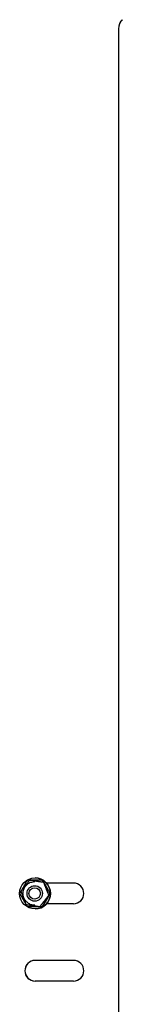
# Model space of a CAD drawing. Extents: x -89225 to 110569, y 13360 to 87647.
# Tile 32 of 256: x 11122 to 11202, y 18364 to 19128. Entities that reach past the tile are written whole.
import ezdxf

# ---------------------------------------------------------------- set-up
doc = ezdxf.new("R2010")
doc.units = 0
doc.layers.add('INSTALLATIE', color=6, linetype='Continuous')

msp = doc.modelspace()

# ---------------------------------------------------------------- linework, layer by layer
at = {"layer": 'INSTALLATIE'}
for p, q in [((11198.59, 19120.99), (11198.59, 15890.61)), ((11198.7, 19120.99), (11198.7, 15890.61)), ((11129.4, 18460.34), (11127.53, 18460.34)), ((11129.54, 18460.35), (11129.41, 18460.35)), ((11139.31, 18460.34), (11129.52, 18460.34)), ((11129.54, 18460.35), (11129.64, 18460.34)), ((11133.37, 18459.32), (11133.39, 18459.32)), ((11133.56, 18462.14), (11133.6, 18462.14)), ((11139.42, 18460.34), (11139.31, 18460.34)), ((11140.38, 18458.71), (11140.26, 18458.71)), ((11140.36, 18458.71), (11140.38, 18458.71)), ((11163.6, 18458.14), (11142.55, 18458.14)), ((11133.35, 18456.14), (11133.34, 18456.14)), ((11133.35, 18444.14), (11133.34, 18444.14)), ((11163.6, 18442.14), (11142.55, 18442.14)), ((11144.38, 18448.49), (11144.25, 18448.49)), ((11127.53, 18439.94), (11137.3, 18439.94)), ((11133.37, 18440.96), (11133.39, 18440.96)), ((11133.56, 18438.14), (11133.6, 18438.14)), ((11137.53, 18439.92), (11137.41, 18439.92)), ((11137.42, 18439.94), (11139.31, 18439.94)), ((11137.55, 18439.94), (11137.53, 18439.92)), ((11139.42, 18439.94), (11139.31, 18439.94)), ((11163.6, 18398.14), (11133.6, 18398.14)), ((11163.6, 18382.14), (11133.6, 18382.14))]:
    msp.add_line(p, q, dxfattribs=at)
for centre, major_axis, start_param, end_param in [((11208.59, 19120.99), (0, -10), 3.926991, 4.712389), ((11208.7, 19120.99), (0, -10), 3.926991, 4.712389), ((11133.6, 18450.14), (0, 12), 3.141593, 6.283185), ((11163.6, 18450.14), (0, 8), 3.141593, 6.283185), ((11133.6, 18390.14), (0, -8), 3.141593, 6.283185), ((11133.71, 18390.14), (0, -8), 3.141593, 6.283185), ((11163.6, 18390.14), (0, 8), 3.141593, 6.283185)]:
    msp.add_ellipse(centre, major_axis=major_axis, ratio=0.999848, start_param=start_param, end_param=end_param, dxfattribs=at)
for centre, major_axis in [((11133.56, 18450.14), (0, -12)), ((11133.34, 18450.14), (0, 6)), ((11133.29, 18450.14), (0.08, -4.44))]:
    msp.add_ellipse(centre, major_axis=major_axis, ratio=0.999848, dxfattribs=at)
for points, knots in [([(11129.41, 18460.35), (11129.13, 18460), (11128.85, 18459.65), (11128.57, 18459.3), (11128.43, 18459.12), (11128.28, 18458.95), (11128.14, 18458.77), (11128, 18458.59), (11127.85, 18458.41), (11127.71, 18458.23), (11127.64, 18458.14), (11127.57, 18458.05), (11127.49, 18457.96), (11127.42, 18457.87), (11127.35, 18457.78), (11127.28, 18457.69), (11127.21, 18457.6), (11127.13, 18457.51), (11127.06, 18457.42), (11126.99, 18457.33), (11126.92, 18457.24), (11126.85, 18457.15), (11126.77, 18457.06), (11126.7, 18456.97), (11126.63, 18456.88), (11126.56, 18456.79), (11126.48, 18456.7), (11126.41, 18456.61), (11126.34, 18456.52), (11126.27, 18456.43), (11126.19, 18456.34), (11126.12, 18456.25), (11126.05, 18456.16), (11125.98, 18456.07), (11125.9, 18455.98), (11125.83, 18455.89), (11125.76, 18455.8), (11125.69, 18455.71), (11125.61, 18455.61), (11125.54, 18455.52), (11125.47, 18455.43), (11125.4, 18455.34), (11125.32, 18455.25), (11125.25, 18455.16), (11125.18, 18455.07), (11125.11, 18454.98), (11125.04, 18454.89), (11124.96, 18454.8), (11124.89, 18454.71), (11124.82, 18454.62), (11124.75, 18454.53), (11124.68, 18454.44), (11124.6, 18454.35), (11124.53, 18454.26), (11124.46, 18454.17), (11124.39, 18454.08), (11124.32, 18453.99), (11124.25, 18453.9), (11124.11, 18453.72), (11123.96, 18453.54), (11123.82, 18453.37), (11123.68, 18453.19), (11123.54, 18453.01), (11123.4, 18452.83), (11123.26, 18452.66), (11123.12, 18452.48), (11122.98, 18452.31), (11122.84, 18452.13), (11122.71, 18451.96), (11122.57, 18451.78)], [0, 0, 0, 0, 1.391837, 1.391837, 1.391837, 2.088409, 2.088409, 2.088409, 2.784711, 2.784711, 2.784711, 3.132658, 3.132658, 3.132658, 3.480442, 3.480442, 3.480442, 3.828057, 3.828057, 3.828057, 4.175518, 4.175518, 4.175518, 4.523115, 4.523115, 4.523115, 4.871054, 4.871054, 4.871054, 5.219291, 5.219291, 5.219291, 5.56777, 5.56777, 5.56777, 5.916431, 5.916431, 5.916431, 6.265202, 6.265202, 6.265202, 6.61401, 6.61401, 6.61401, 6.962774, 6.962774, 6.962774, 7.311413, 7.311413, 7.311413, 7.659841, 7.659841, 7.659841, 8.007974, 8.007974, 8.007974, 8.355725, 8.355725, 8.355725, 9.050657, 9.050657, 9.050657, 9.745973, 9.745973, 9.745973, 10.44171, 10.44171, 10.44171, 11.137702, 11.137702, 11.137702, 11.137702]), ([(11127.53, 18460.34), (11127.41, 18460.13), (11127.29, 18459.92), (11127.17, 18459.71), (11127.05, 18459.5), (11126.92, 18459.29), (11126.8, 18459.08), (11126.68, 18458.87), (11126.56, 18458.66), (11126.43, 18458.45), (11126.31, 18458.24), (11126.19, 18458.03), (11126.07, 18457.82), (11126, 18457.71), (11125.94, 18457.6), (11125.88, 18457.5), (11125.82, 18457.39), (11125.76, 18457.28), (11125.69, 18457.18), (11125.63, 18457.07), (11125.57, 18456.96), (11125.51, 18456.85), (11125.44, 18456.75), (11125.38, 18456.64), (11125.32, 18456.53), (11125.26, 18456.42), (11125.2, 18456.32), (11125.13, 18456.21), (11125.07, 18456.1), (11125.01, 18455.99), (11124.95, 18455.88), (11124.88, 18455.78), (11124.82, 18455.67), (11124.76, 18455.56), (11124.7, 18455.45), (11124.63, 18455.34), (11124.57, 18455.24), (11124.51, 18455.13), (11124.45, 18455.02), (11124.38, 18454.91), (11124.32, 18454.8), (11124.26, 18454.7), (11124.2, 18454.59), (11124.14, 18454.48), (11124.07, 18454.37), (11124.01, 18454.26), (11123.95, 18454.16), (11123.89, 18454.05), (11123.83, 18453.94), (11123.76, 18453.84), (11123.7, 18453.73), (11123.64, 18453.62), (11123.58, 18453.51), (11123.52, 18453.41), (11123.46, 18453.3), (11123.39, 18453.19), (11123.33, 18453.09), (11123.27, 18452.98), (11123.21, 18452.87), (11123.15, 18452.77), (11123.09, 18452.66), (11122.97, 18452.45), (11122.84, 18452.23), (11122.72, 18452.02), (11122.69, 18451.97), (11122.66, 18451.92), (11122.63, 18451.87)], [0, 0, 0, 0, 0.747276, 0.747276, 0.747276, 1.494276, 1.494276, 1.494276, 2.240827, 2.240827, 2.240827, 2.986964, 2.986964, 2.986964, 3.360339, 3.360339, 3.360339, 3.734124, 3.734124, 3.734124, 4.108226, 4.108226, 4.108226, 4.482553, 4.482553, 4.482553, 4.857016, 4.857016, 4.857016, 5.231525, 5.231525, 5.231525, 5.605996, 5.605996, 5.605996, 5.980347, 5.980347, 5.980347, 6.354504, 6.354504, 6.354504, 6.7284, 6.7284, 6.7284, 7.101977, 7.101977, 7.101977, 7.475187, 7.475187, 7.475187, 7.84825, 7.84825, 7.84825, 8.221479, 8.221479, 8.221479, 8.594888, 8.594888, 8.594888, 8.968474, 8.968474, 8.968474, 9.716083, 9.716083, 9.716083, 9.898414, 9.898414, 9.898414, 9.898414]), ([(11133.37, 18440.96), (11132.39, 18440.96), (11131.41, 18441.11), (11129.56, 18441.73), (11128.68, 18442.19), (11127.11, 18443.36), (11126.41, 18444.07), (11125.29, 18445.67), (11124.86, 18446.57), (11124.3, 18448.44), (11124.17, 18449.43), (11124.23, 18451.38), (11124.41, 18452.36), (11125.08, 18454.2), (11125.57, 18455.06), (11126.78, 18456.6), (11127.51, 18457.27), (11129.15, 18458.35), (11130.05, 18458.75), (11131.77, 18459.21), (11132.57, 18459.32), (11133.37, 18459.32)], [4.712389, 4.712389, 4.712389, 4.712389, 5.032377, 5.032377, 5.352368, 5.352368, 5.672364, 5.672364, 5.992368, 5.992368, 6.312378, 6.312378, 6.63239, 6.63239, 6.952399, 6.952399, 7.272402, 7.272402, 7.592397, 7.592397, 7.853982, 7.853982, 7.853982, 7.853982]), ([(11140.26, 18458.71), (11139.82, 18458.77), (11139.37, 18458.84), (11138.92, 18458.91), (11138.7, 18458.94), (11138.47, 18458.98), (11138.25, 18459.01), (11138.02, 18459.04), (11137.79, 18459.08), (11137.57, 18459.11), (11137.45, 18459.13), (11137.34, 18459.15), (11137.22, 18459.16), (11137.11, 18459.18), (11137, 18459.2), (11136.88, 18459.22), (11136.77, 18459.23), (11136.66, 18459.25), (11136.54, 18459.27), (11136.43, 18459.29), (11136.31, 18459.3), (11136.2, 18459.32), (11136.08, 18459.34), (11135.97, 18459.35), (11135.86, 18459.37), (11135.74, 18459.39), (11135.63, 18459.41), (11135.51, 18459.42), (11135.4, 18459.44), (11135.28, 18459.46), (11135.17, 18459.48), (11135.05, 18459.49), (11134.94, 18459.51), (11134.82, 18459.53), (11134.71, 18459.55), (11134.59, 18459.56), (11134.48, 18459.58), (11134.36, 18459.6), (11134.25, 18459.62), (11134.13, 18459.63), (11134.02, 18459.65), (11133.9, 18459.67), (11133.79, 18459.69), (11133.68, 18459.7), (11133.56, 18459.72), (11133.45, 18459.74), (11133.33, 18459.76), (11133.22, 18459.77), (11133.1, 18459.79), (11132.99, 18459.81), (11132.88, 18459.82), (11132.76, 18459.84), (11132.65, 18459.86), (11132.54, 18459.88), (11132.42, 18459.89), (11132.31, 18459.91), (11132.2, 18459.93), (11132.08, 18459.95), (11131.86, 18459.98), (11131.63, 18460.01), (11131.41, 18460.05), (11131.19, 18460.08), (11130.96, 18460.12), (11130.74, 18460.15), (11130.52, 18460.18), (11130.3, 18460.22), (11130.07, 18460.25), (11129.85, 18460.29), (11129.63, 18460.32), (11129.41, 18460.35)], [0, 0, 0, 0, 1.391837, 1.391837, 1.391837, 2.088409, 2.088409, 2.088409, 2.784711, 2.784711, 2.784711, 3.132658, 3.132658, 3.132658, 3.480442, 3.480442, 3.480442, 3.828057, 3.828057, 3.828057, 4.175518, 4.175518, 4.175518, 4.523115, 4.523115, 4.523115, 4.871054, 4.871054, 4.871054, 5.219291, 5.219291, 5.219291, 5.56777, 5.56777, 5.56777, 5.916431, 5.916431, 5.916431, 6.265202, 6.265202, 6.265202, 6.61401, 6.61401, 6.61401, 6.962774, 6.962774, 6.962774, 7.311413, 7.311413, 7.311413, 7.659841, 7.659841, 7.659841, 8.007974, 8.007974, 8.007974, 8.355725, 8.355725, 8.355725, 9.050657, 9.050657, 9.050657, 9.745973, 9.745973, 9.745973, 10.44171, 10.44171, 10.44171, 11.137702, 11.137702, 11.137702, 11.137702]), ([(11140.24, 18458.71), (11140.17, 18458.83), (11140.1, 18458.96), (11140.02, 18459.08), (11139.9, 18459.29), (11139.78, 18459.5), (11139.66, 18459.71), (11139.55, 18459.92), (11139.43, 18460.13), (11139.31, 18460.34)], [10.01983, 10.01983, 10.01983, 10.01983, 10.464098, 10.464098, 10.464098, 11.211099, 11.211099, 11.211099, 11.958374, 11.958374, 11.958374, 11.958374]), ([(11139.42, 18460.34), (11139.54, 18460.13), (11139.66, 18459.92), (11139.79, 18459.71), (11139.91, 18459.5), (11140.03, 18459.29), (11140.15, 18459.08), (11140.23, 18458.96), (11140.3, 18458.83), (11140.37, 18458.71)], [0, 0, 0, 0, 0.747276, 0.747276, 0.747276, 1.494276, 1.494276, 1.494276, 1.939799, 1.939799, 1.939799, 1.939799]), ([(11145.25, 18450.14), (11144.95, 18450.55), (11144.71, 18450.97), (11144.47, 18451.39), (11144.34, 18451.6), (11144.22, 18451.81), (11144.1, 18452.02), (11143.97, 18452.23), (11143.85, 18452.45), (11143.73, 18452.66), (11143.67, 18452.77), (11143.6, 18452.87), (11143.54, 18452.98), (11143.48, 18453.09), (11143.42, 18453.19), (11143.36, 18453.3), (11143.29, 18453.41), (11143.23, 18453.51), (11143.17, 18453.62), (11143.11, 18453.73), (11143.05, 18453.84), (11142.98, 18453.94), (11142.92, 18454.05), (11142.86, 18454.16), (11142.8, 18454.26), (11142.74, 18454.37), (11142.67, 18454.48), (11142.61, 18454.59), (11142.55, 18454.7), (11142.49, 18454.8), (11142.42, 18454.91), (11142.36, 18455.02), (11142.3, 18455.13), (11142.24, 18455.24), (11142.17, 18455.34), (11142.11, 18455.45), (11142.05, 18455.56), (11141.99, 18455.67), (11141.92, 18455.78), (11141.86, 18455.88), (11141.8, 18455.99), (11141.74, 18456.1), (11141.68, 18456.21), (11141.61, 18456.32), (11141.55, 18456.42), (11141.49, 18456.53), (11141.43, 18456.64), (11141.37, 18456.75), (11141.3, 18456.85), (11141.24, 18456.96), (11141.18, 18457.07), (11141.12, 18457.18), (11141.06, 18457.28), (11141, 18457.39), (11140.93, 18457.5), (11140.87, 18457.6), (11140.81, 18457.71), (11140.75, 18457.82), (11140.63, 18458.03), (11140.51, 18458.24), (11140.39, 18458.45), (11140.36, 18458.5), (11140.33, 18458.56), (11140.3, 18458.61)], [0, 0, 0, 0, 1.494394, 1.494394, 1.494394, 2.242292, 2.242292, 2.242292, 2.9899, 2.9899, 2.9899, 3.363486, 3.363486, 3.363486, 3.736895, 3.736895, 3.736895, 4.110124, 4.110124, 4.110124, 4.483187, 4.483187, 4.483187, 4.856397, 4.856397, 4.856397, 5.229974, 5.229974, 5.229974, 5.60387, 5.60387, 5.60387, 5.978027, 5.978027, 5.978027, 6.352378, 6.352378, 6.352378, 6.726849, 6.726849, 6.726849, 7.101358, 7.101358, 7.101358, 7.475821, 7.475821, 7.475821, 7.850149, 7.850149, 7.850149, 8.224251, 8.224251, 8.224251, 8.598035, 8.598035, 8.598035, 8.97141, 8.97141, 8.97141, 9.717548, 9.717548, 9.717548, 9.901847, 9.901847, 9.901847, 9.901847]), ([(11140.41, 18458.64), (11140.45, 18458.58), (11140.48, 18458.52), (11140.52, 18458.45), (11140.64, 18458.24), (11140.77, 18458.03), (11140.89, 18457.82), (11140.95, 18457.71), (11141.01, 18457.6), (11141.07, 18457.5), (11141.14, 18457.39), (11141.2, 18457.28), (11141.26, 18457.18), (11141.32, 18457.07), (11141.39, 18456.96), (11141.45, 18456.85), (11141.51, 18456.75), (11141.57, 18456.64), (11141.63, 18456.53), (11141.7, 18456.42), (11141.76, 18456.32), (11141.82, 18456.21), (11141.88, 18456.1), (11141.95, 18455.99), (11142.01, 18455.88), (11142.07, 18455.78), (11142.13, 18455.67), (11142.2, 18455.56), (11142.26, 18455.45), (11142.32, 18455.34), (11142.38, 18455.24), (11142.45, 18455.13), (11142.51, 18455.02), (11142.57, 18454.91), (11142.63, 18454.8), (11142.69, 18454.7), (11142.76, 18454.59), (11142.82, 18454.48), (11142.88, 18454.37), (11142.94, 18454.26), (11143.01, 18454.16), (11143.07, 18454.05), (11143.13, 18453.94), (11143.19, 18453.84), (11143.25, 18453.73), (11143.31, 18453.62), (11143.38, 18453.51), (11143.44, 18453.41), (11143.5, 18453.3), (11143.56, 18453.19), (11143.62, 18453.09), (11143.68, 18452.98), (11143.74, 18452.87), (11143.81, 18452.77), (11143.87, 18452.66), (11143.99, 18452.45), (11144.11, 18452.23), (11144.23, 18452.02), (11144.35, 18451.81), (11144.47, 18451.6), (11144.59, 18451.39), (11144.84, 18450.97), (11145.07, 18450.55), (11145.25, 18450.14)], [2.016041, 2.016041, 2.016041, 2.016041, 2.240827, 2.240827, 2.240827, 2.986964, 2.986964, 2.986964, 3.360339, 3.360339, 3.360339, 3.734124, 3.734124, 3.734124, 4.108226, 4.108226, 4.108226, 4.482553, 4.482553, 4.482553, 4.857016, 4.857016, 4.857016, 5.231525, 5.231525, 5.231525, 5.605996, 5.605996, 5.605996, 5.980347, 5.980347, 5.980347, 6.354504, 6.354504, 6.354504, 6.7284, 6.7284, 6.7284, 7.101977, 7.101977, 7.101977, 7.475187, 7.475187, 7.475187, 7.84825, 7.84825, 7.84825, 8.221479, 8.221479, 8.221479, 8.594888, 8.594888, 8.594888, 8.968474, 8.968474, 8.968474, 9.716083, 9.716083, 9.716083, 10.463981, 10.463981, 10.463981, 11.958374, 11.958374, 11.958374, 11.958374]), ([(11122.57, 18451.76), (11122.5, 18451.64), (11122.43, 18451.51), (11122.36, 18451.39), (11122.12, 18450.97), (11121.88, 18450.55), (11121.64, 18450.14)], [10.020561, 10.020561, 10.020561, 10.020561, 10.463981, 10.463981, 10.463981, 11.958374, 11.958374, 11.958374, 11.958374]), ([(11121.64, 18450.14), (11121.88, 18449.72), (11122.12, 18449.3), (11122.36, 18448.88), (11122.48, 18448.67), (11122.6, 18448.46), (11122.72, 18448.25), (11122.84, 18448.04), (11122.97, 18447.83), (11123.09, 18447.61), (11123.15, 18447.51), (11123.21, 18447.4), (11123.27, 18447.29), (11123.33, 18447.19), (11123.39, 18447.08), (11123.46, 18446.97), (11123.52, 18446.87), (11123.58, 18446.76), (11123.64, 18446.65), (11123.7, 18446.55), (11123.76, 18446.44), (11123.83, 18446.33), (11123.89, 18446.22), (11123.95, 18446.12), (11124.01, 18446.01), (11124.07, 18445.9), (11124.14, 18445.79), (11124.2, 18445.69), (11124.26, 18445.58), (11124.32, 18445.47), (11124.38, 18445.36), (11124.45, 18445.25), (11124.51, 18445.15), (11124.57, 18445.04), (11124.63, 18444.93), (11124.7, 18444.82), (11124.76, 18444.71), (11124.82, 18444.61), (11124.88, 18444.5), (11124.95, 18444.39), (11125.01, 18444.28), (11125.07, 18444.17), (11125.13, 18444.07), (11125.2, 18443.96), (11125.26, 18443.85), (11125.32, 18443.74), (11125.38, 18443.63), (11125.44, 18443.53), (11125.51, 18443.42), (11125.57, 18443.31), (11125.63, 18443.2), (11125.69, 18443.1), (11125.76, 18442.99), (11125.82, 18442.88), (11125.88, 18442.78), (11125.94, 18442.67), (11126, 18442.56), (11126.07, 18442.46), (11126.19, 18442.24), (11126.31, 18442.03), (11126.43, 18441.82), (11126.46, 18441.77), (11126.49, 18441.72), (11126.52, 18441.67)], [0, 0, 0, 0, 1.494394, 1.494394, 1.494394, 2.242292, 2.242292, 2.242292, 2.9899, 2.9899, 2.9899, 3.363486, 3.363486, 3.363486, 3.736895, 3.736895, 3.736895, 4.110124, 4.110124, 4.110124, 4.483187, 4.483187, 4.483187, 4.856397, 4.856397, 4.856397, 5.229974, 5.229974, 5.229974, 5.60387, 5.60387, 5.60387, 5.978027, 5.978027, 5.978027, 6.352378, 6.352378, 6.352378, 6.726849, 6.726849, 6.726849, 7.101358, 7.101358, 7.101358, 7.475821, 7.475821, 7.475821, 7.850149, 7.850149, 7.850149, 8.224251, 8.224251, 8.224251, 8.598035, 8.598035, 8.598035, 8.97141, 8.97141, 8.97141, 9.717548, 9.717548, 9.717548, 9.89781, 9.89781, 9.89781, 9.89781]), ([(11144.25, 18448.51), (11144.32, 18448.63), (11144.39, 18448.76), (11144.47, 18448.88), (11144.59, 18449.09), (11144.71, 18449.3), (11144.83, 18449.51), (11144.95, 18449.72), (11145.07, 18449.93), (11145.25, 18450.14)], [10.01983, 10.01983, 10.01983, 10.01983, 10.464098, 10.464098, 10.464098, 11.211099, 11.211099, 11.211099, 11.958374, 11.958374, 11.958374, 11.958374]), ([(11145.25, 18450.14), (11145.07, 18449.72), (11144.84, 18449.3), (11144.59, 18448.88), (11144.52, 18448.76), (11144.45, 18448.63), (11144.38, 18448.5)], [0, 0, 0, 0, 1.494394, 1.494394, 1.494394, 1.946406, 1.946406, 1.946406, 1.946406]), ([(11137.41, 18439.92), (11137.54, 18440.09), (11137.68, 18440.27), (11137.82, 18440.45), (11137.96, 18440.62), (11138.1, 18440.8), (11138.24, 18440.97), (11138.38, 18441.15), (11138.52, 18441.33), (11138.66, 18441.5), (11138.8, 18441.68), (11138.95, 18441.86), (11139.09, 18442.04), (11139.16, 18442.13), (11139.23, 18442.22), (11139.3, 18442.31), (11139.37, 18442.4), (11139.44, 18442.49), (11139.52, 18442.58), (11139.59, 18442.67), (11139.66, 18442.76), (11139.73, 18442.85), (11139.8, 18442.94), (11139.88, 18443.03), (11139.95, 18443.12), (11140.02, 18443.21), (11140.09, 18443.3), (11140.16, 18443.39), (11140.24, 18443.48), (11140.31, 18443.57), (11140.38, 18443.66), (11140.45, 18443.75), (11140.53, 18443.84), (11140.6, 18443.93), (11140.67, 18444.02), (11140.74, 18444.12), (11140.82, 18444.21), (11140.89, 18444.3), (11140.96, 18444.39), (11141.03, 18444.48), (11141.11, 18444.57), (11141.18, 18444.66), (11141.25, 18444.75), (11141.32, 18444.84), (11141.4, 18444.93), (11141.47, 18445.02), (11141.54, 18445.11), (11141.61, 18445.2), (11141.69, 18445.29), (11141.76, 18445.38), (11141.83, 18445.47), (11141.9, 18445.56), (11141.97, 18445.65), (11142.05, 18445.74), (11142.12, 18445.83), (11142.19, 18445.92), (11142.26, 18446.01), (11142.33, 18446.1), (11142.41, 18446.19), (11142.48, 18446.28), (11142.55, 18446.37), (11142.69, 18446.55), (11142.84, 18446.73), (11142.98, 18446.91), (11143.12, 18447.08), (11143.27, 18447.26), (11143.41, 18447.44), (11143.69, 18447.79), (11143.97, 18448.14), (11144.25, 18448.49)], [0, 0, 0, 0, 0.695992, 0.695992, 0.695992, 1.391728, 1.391728, 1.391728, 2.087045, 2.087045, 2.087045, 2.781977, 2.781977, 2.781977, 3.129728, 3.129728, 3.129728, 3.47786, 3.47786, 3.47786, 3.826289, 3.826289, 3.826289, 4.174927, 4.174927, 4.174927, 4.523692, 4.523692, 4.523692, 4.872499, 4.872499, 4.872499, 5.221271, 5.221271, 5.221271, 5.569931, 5.569931, 5.569931, 5.918411, 5.918411, 5.918411, 6.266647, 6.266647, 6.266647, 6.614586, 6.614586, 6.614586, 6.962184, 6.962184, 6.962184, 7.309645, 7.309645, 7.309645, 7.65726, 7.65726, 7.65726, 8.005043, 8.005043, 8.005043, 8.352991, 8.352991, 8.352991, 9.049293, 9.049293, 9.049293, 9.745864, 9.745864, 9.745864, 11.137702, 11.137702, 11.137702, 11.137702]), ([(11139.31, 18439.94), (11139.54, 18440.35), (11139.78, 18440.77), (11140.02, 18441.19), (11140.14, 18441.4), (11140.27, 18441.61), (11140.39, 18441.82), (11140.51, 18442.03), (11140.63, 18442.25), (11140.75, 18442.46), (11140.81, 18442.57), (11140.87, 18442.67), (11140.94, 18442.78), (11141, 18442.89), (11141.06, 18442.99), (11141.12, 18443.1), (11141.18, 18443.21), (11141.24, 18443.31), (11141.3, 18443.42), (11141.37, 18443.53), (11141.43, 18443.64), (11141.49, 18443.74), (11141.55, 18443.85), (11141.61, 18443.96), (11141.68, 18444.06), (11141.74, 18444.17), (11141.8, 18444.28), (11141.86, 18444.39), (11141.92, 18444.5), (11141.99, 18444.6), (11142.05, 18444.71), (11142.11, 18444.82), (11142.17, 18444.93), (11142.24, 18445.04), (11142.3, 18445.14), (11142.36, 18445.25), (11142.42, 18445.36), (11142.48, 18445.47), (11142.55, 18445.58), (11142.61, 18445.68), (11142.67, 18445.79), (11142.73, 18445.9), (11142.8, 18446.01), (11142.86, 18446.12), (11142.92, 18446.22), (11142.98, 18446.33), (11143.05, 18446.44), (11143.11, 18446.55), (11143.17, 18446.65), (11143.23, 18446.76), (11143.3, 18446.87), (11143.36, 18446.98), (11143.42, 18447.08), (11143.48, 18447.19), (11143.54, 18447.3), (11143.61, 18447.4), (11143.67, 18447.51), (11143.73, 18447.62), (11143.85, 18447.83), (11143.98, 18448.04), (11144.1, 18448.25), (11144.13, 18448.3), (11144.16, 18448.36), (11144.19, 18448.41)], [0, 0, 0, 0, 1.494394, 1.494394, 1.494394, 2.242292, 2.242292, 2.242292, 2.9899, 2.9899, 2.9899, 3.363486, 3.363486, 3.363486, 3.736895, 3.736895, 3.736895, 4.110124, 4.110124, 4.110124, 4.483187, 4.483187, 4.483187, 4.856397, 4.856397, 4.856397, 5.229974, 5.229974, 5.229974, 5.60387, 5.60387, 5.60387, 5.978027, 5.978027, 5.978027, 6.352378, 6.352378, 6.352378, 6.726849, 6.726849, 6.726849, 7.101358, 7.101358, 7.101358, 7.475821, 7.475821, 7.475821, 7.850149, 7.850149, 7.850149, 8.224251, 8.224251, 8.224251, 8.598035, 8.598035, 8.598035, 8.97141, 8.97141, 8.97141, 9.717548, 9.717548, 9.717548, 9.901847, 9.901847, 9.901847, 9.901847]), ([(11144.34, 18448.44), (11144.3, 18448.38), (11144.27, 18448.31), (11144.23, 18448.25), (11144.11, 18448.04), (11143.99, 18447.83), (11143.87, 18447.61), (11143.81, 18447.51), (11143.74, 18447.4), (11143.68, 18447.29), (11143.62, 18447.19), (11143.56, 18447.08), (11143.5, 18446.97), (11143.44, 18446.87), (11143.38, 18446.76), (11143.31, 18446.65), (11143.25, 18446.55), (11143.19, 18446.44), (11143.13, 18446.33), (11143.07, 18446.22), (11143.01, 18446.12), (11142.94, 18446.01), (11142.88, 18445.9), (11142.82, 18445.79), (11142.76, 18445.69), (11142.69, 18445.58), (11142.63, 18445.47), (11142.57, 18445.36), (11142.51, 18445.25), (11142.45, 18445.15), (11142.38, 18445.04), (11142.32, 18444.93), (11142.26, 18444.82), (11142.2, 18444.71), (11142.13, 18444.61), (11142.07, 18444.5), (11142.01, 18444.39), (11141.95, 18444.28), (11141.88, 18444.17), (11141.82, 18444.07), (11141.76, 18443.96), (11141.7, 18443.85), (11141.63, 18443.74), (11141.57, 18443.63), (11141.51, 18443.53), (11141.45, 18443.42), (11141.39, 18443.31), (11141.32, 18443.2), (11141.26, 18443.1), (11141.2, 18442.99), (11141.14, 18442.88), (11141.07, 18442.78), (11141.01, 18442.67), (11140.95, 18442.56), (11140.89, 18442.46), (11140.77, 18442.24), (11140.64, 18442.03), (11140.52, 18441.82), (11140.4, 18441.61), (11140.27, 18441.4), (11140.15, 18441.19), (11140.03, 18440.98), (11139.91, 18440.77), (11139.79, 18440.56), (11139.66, 18440.35), (11139.54, 18440.14), (11139.42, 18439.94)], [2.022482, 2.022482, 2.022482, 2.022482, 2.242292, 2.242292, 2.242292, 2.9899, 2.9899, 2.9899, 3.363486, 3.363486, 3.363486, 3.736895, 3.736895, 3.736895, 4.110124, 4.110124, 4.110124, 4.483187, 4.483187, 4.483187, 4.856397, 4.856397, 4.856397, 5.229974, 5.229974, 5.229974, 5.60387, 5.60387, 5.60387, 5.978027, 5.978027, 5.978027, 6.352378, 6.352378, 6.352378, 6.726849, 6.726849, 6.726849, 7.101358, 7.101358, 7.101358, 7.475821, 7.475821, 7.475821, 7.850149, 7.850149, 7.850149, 8.224251, 8.224251, 8.224251, 8.598035, 8.598035, 8.598035, 8.97141, 8.97141, 8.97141, 9.717548, 9.717548, 9.717548, 10.464098, 10.464098, 10.464098, 11.211099, 11.211099, 11.211099, 11.958374, 11.958374, 11.958374, 11.958374]), ([(11126.56, 18441.57), (11127, 18441.5), (11127.44, 18441.43), (11127.89, 18441.37), (11128.11, 18441.33), (11128.33, 18441.3), (11128.56, 18441.26), (11128.78, 18441.23), (11129.01, 18441.19), (11129.23, 18441.16), (11129.35, 18441.14), (11129.46, 18441.13), (11129.57, 18441.11), (11129.69, 18441.09), (11129.8, 18441.07), (11129.91, 18441.06), (11130.03, 18441.04), (11130.14, 18441.02), (11130.25, 18441), (11130.37, 18440.99), (11130.48, 18440.97), (11130.6, 18440.95), (11130.71, 18440.94), (11130.82, 18440.92), (11130.94, 18440.9), (11131.05, 18440.88), (11131.17, 18440.87), (11131.28, 18440.85), (11131.4, 18440.83), (11131.51, 18440.81), (11131.62, 18440.8), (11131.74, 18440.78), (11131.85, 18440.76), (11131.97, 18440.74), (11132.08, 18440.73), (11132.2, 18440.71), (11132.31, 18440.69), (11132.43, 18440.67), (11132.54, 18440.66), (11132.66, 18440.64), (11132.77, 18440.62), (11132.89, 18440.6), (11133, 18440.59), (11133.12, 18440.57), (11133.23, 18440.55), (11133.35, 18440.54), (11133.46, 18440.52), (11133.58, 18440.5), (11133.69, 18440.48), (11133.81, 18440.47), (11133.92, 18440.45), (11134.03, 18440.43), (11134.15, 18440.41), (11134.26, 18440.4), (11134.38, 18440.38), (11134.49, 18440.36), (11134.6, 18440.34), (11134.72, 18440.33), (11134.94, 18440.29), (11135.17, 18440.26), (11135.4, 18440.23), (11135.62, 18440.19), (11135.85, 18440.16), (11136.07, 18440.12), (11136.29, 18440.09), (11136.52, 18440.06), (11136.74, 18440.02), (11136.96, 18439.99), (11137.19, 18439.95), (11137.41, 18439.92)], [0, 0, 0, 0, 1.391837, 1.391837, 1.391837, 2.088409, 2.088409, 2.088409, 2.784711, 2.784711, 2.784711, 3.132658, 3.132658, 3.132658, 3.480442, 3.480442, 3.480442, 3.828057, 3.828057, 3.828057, 4.175518, 4.175518, 4.175518, 4.523115, 4.523115, 4.523115, 4.871054, 4.871054, 4.871054, 5.219291, 5.219291, 5.219291, 5.56777, 5.56777, 5.56777, 5.916431, 5.916431, 5.916431, 6.265202, 6.265202, 6.265202, 6.61401, 6.61401, 6.61401, 6.962774, 6.962774, 6.962774, 7.311413, 7.311413, 7.311413, 7.659841, 7.659841, 7.659841, 8.007974, 8.007974, 8.007974, 8.355725, 8.355725, 8.355725, 9.050657, 9.050657, 9.050657, 9.745973, 9.745973, 9.745973, 10.44171, 10.44171, 10.44171, 11.137702, 11.137702, 11.137702, 11.137702]), ([(11126.58, 18441.56), (11126.66, 18441.44), (11126.73, 18441.31), (11126.8, 18441.19), (11126.92, 18440.98), (11127.05, 18440.77), (11127.17, 18440.56), (11127.29, 18440.35), (11127.41, 18440.14), (11127.53, 18439.94)], [10.019955, 10.019955, 10.019955, 10.019955, 10.464098, 10.464098, 10.464098, 11.211099, 11.211099, 11.211099, 11.958374, 11.958374, 11.958374, 11.958374])]:
    msp.add_open_spline(points, degree=3, knots=knots, dxfattribs=at)
for points, weights in [([(11140.26, 18458.71), (11142.23, 18453.6), (11144.25, 18448.49)], [1.82833161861, 2.11117550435, 1.82833161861]), ([(11140.38, 18458.71), (11140.4, 18458.66), (11140.42, 18458.61)], [1.82833161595, 1.83066615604, 1.83296215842]), ([(11122.57, 18451.78), (11124.54, 18446.68), (11126.56, 18441.57)], [1.76615443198, 2.03937947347, 1.76615443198]), ([(11144.37, 18448.51), (11144.38, 18448.5), (11144.38, 18448.49)], [1.82922471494, 1.82877887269, 1.82833161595])]:
    msp.add_rational_spline(points, weights, degree=2, dxfattribs=at)
msp.add_open_spline([(11144.38, 18448.49), (11144.36, 18448.46), (11144.34, 18448.44), (11144.32, 18448.41)], degree=3, dxfattribs=at)

doc.saveas('drawing.dxf')
